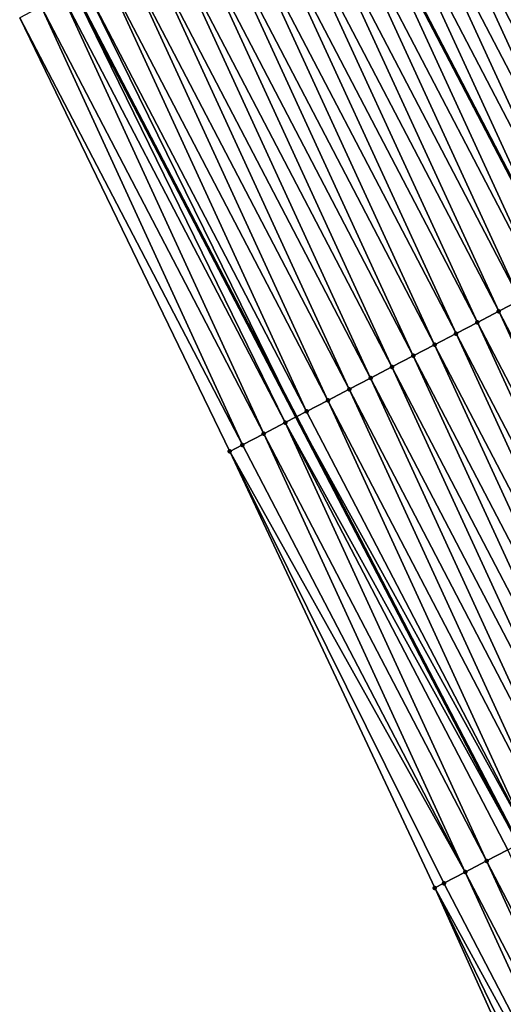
# Model space of a CAD drawing. Header units: feet. Extents: x 2007189 to 2022806, y 818621 to 837694.
# Tile 134 of 256: x 2012563 to 2012583, y 824506 to 824547. Entities that reach past the tile are written whole.
import ezdxf

# ---------------------------------------------------------------- set-up
doc = ezdxf.new("R2010")
doc.units = ezdxf.units.FT
doc.header["$MEASUREMENT"] = 0
for name, color, linetype, lineweight in [('EP_Travel Lane', 172, 'Continuous', 53), ('Road Shots', 141, 'Continuous', 100), ('Road X-Section', 40, 'Continuous', 13), ('STRIPING', 60, 'Continuous', 53)]:
    doc.layers.add(name, color=color, linetype=linetype, lineweight=lineweight)
doc.layers.add('I-77-MM17-21_SB-Surface-Border', color=7, linetype='Continuous')
doc.layers.add('I-77-MM17-21_SB-Surface-TIN', color=7, linetype='Continuous')

msp = doc.modelspace()

# ---------------------------------------------------------------- linework, layer by layer
at = {"layer": 'EP_Travel Lane'}
msp.add_polyline3d([(2012565.35025678, 824548.1889475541, 314.4666801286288), (2012574.58703865, 824530.4520222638, 314.177558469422), (2012583.824180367, 824512.7144059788, 313.9437251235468), (2012593.056692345, 824494.9996843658, 313.6434209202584), (2012602.301377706, 824477.2666879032, 313.366131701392), (2012611.546051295, 824459.5337140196, 313.0870633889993), (2012620.791108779, 824441.8000037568, 312.866161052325), (2012630.035731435, 824424.0671275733, 312.5793672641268), (2012639.280138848, 824406.3346642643, 312.2599583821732), (2012648.524767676, 824388.6017762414, 311.9740951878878), (2012657.769172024, 824370.8693188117, 311.654216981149), (2012667.013526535, 824353.136956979, 311.3267859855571), (2012676.258043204, 824335.4042840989, 311.0239363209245), (2012685.456891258, 824317.8059118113, 310.7501857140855), (2012694.788073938, 824299.9065756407, 310.4461438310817), (2012704.009719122, 824282.1618095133, 310.1459279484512), (2012713.203676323, 824264.4417138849, 309.8686167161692), (2012722.161592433, 824246.5589556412, 309.5883776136), (2012731.119442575, 824228.6763290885, 309.2977695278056), (2012740.077281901, 824210.7937241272, 309.0054674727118), (2012749.035120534, 824192.9111205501, 308.7130464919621)], dxfattribs=at)
at = {"layer": 'I-77-MM17-21_SB-Surface-Border', "color": 3, "linetype": 'Continuous', "lineweight": -3}
msp.add_polyline3d([(2012748.964039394, 824192.87401582, 308.7113129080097), (2012737.374596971, 824209.3837045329, 308.8898957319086), (2012726.943484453, 824226.4980180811, 309.0985566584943), (2012717.517336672, 824244.1362942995, 309.3712882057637), (2012707.493604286, 824261.4629746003, 309.6078329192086), (2012697.967863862, 824278.9978595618, 309.8783724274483), (2012688.789881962, 824296.7657538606, 310.1644651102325), (2012679.608976, 824314.8062503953, 310.4908795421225), (2012670.574648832, 824332.4504462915, 310.7736914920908), (2012661.707175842, 824350.3788972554, 311.1045327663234), (2012652.71538659, 824368.2424498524, 311.4477640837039), (2012643.510765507, 824385.9958914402, 311.7502810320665), (2012634.039258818, 824403.6107771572, 312.0315491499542), (2012624.766996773, 824421.3287756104, 312.3489803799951), (2012615.876803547, 824439.2450396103, 312.7023545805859), (2012606.506438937, 824456.9139413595, 312.8980087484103), (2012597.609483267, 824474.8277533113, 313.1850408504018), (2012588.562697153, 824492.6638592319, 313.4551944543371), (2012580.34654099, 824510.9024217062, 313.8097413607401), (2012571.833638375, 824529.0174791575, 314.0661513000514), (2012563.108735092, 824547.0209737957, 314.3837480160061)], dxfattribs=at)
at = {"layer": 'I-77-MM17-21_SB-Surface-TIN', "color": 128, "linetype": 'Continuous', "lineweight": -3}
for points in [[(2012591.867163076, 824539.4609604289, 314.5082315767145), (2012583.504850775, 824557.6535732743, 314.8275690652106), (2012582.618138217, 824557.1912520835, 314.8128912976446)], [(2012590.980461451, 824538.9986182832, 314.495230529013), (2012582.618138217, 824557.1912520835, 314.8128912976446), (2012581.731431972, 824556.7289187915, 314.7991819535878)], [(2012590.980461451, 824538.9986182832, 314.495230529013), (2012591.867163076, 824539.4609604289, 314.5082315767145), (2012582.618138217, 824557.1912520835, 314.8128912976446)], [(2012590.093733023, 824538.5363275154, 314.4781179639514), (2012581.731431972, 824556.7289187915, 314.7991819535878), (2012580.844721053, 824556.2665944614, 314.7847554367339)], [(2012590.093733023, 824538.5363275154, 314.4781179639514), (2012590.980461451, 824538.9986182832, 314.495230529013), (2012581.731431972, 824556.7289187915, 314.7991819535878)], [(2012589.207023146, 824538.0740011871, 314.4638511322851), (2012580.844721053, 824556.2665944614, 314.7847554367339), (2012579.958005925, 824555.8042781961, 314.7696835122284)], [(2012589.207023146, 824538.0740011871, 314.4638511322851), (2012590.093733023, 824538.5363275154, 314.4781179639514), (2012580.844721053, 824556.2665944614, 314.7847554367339)], [(2012588.320305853, 824537.6116890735, 314.4484467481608), (2012579.958005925, 824555.8042781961, 314.7696835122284), (2012579.071274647, 824555.341992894, 314.7521337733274)], [(2012588.320305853, 824537.6116890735, 314.4484467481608), (2012589.207023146, 824538.0740011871, 314.4638511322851), (2012579.958005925, 824555.8042781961, 314.7696835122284)], [(2012587.43361095, 824537.1493340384, 314.4364771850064), (2012579.071274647, 824555.341992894, 314.7521337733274), (2012578.184558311, 824554.8796789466, 314.736876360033)], [(2012587.43361095, 824537.1493340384, 314.4364771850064), (2012588.320305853, 824537.6116890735, 314.4484467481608), (2012579.071274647, 824555.341992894, 314.7521337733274)], [(2012586.546900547, 824536.6870087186, 314.4221296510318), (2012578.184558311, 824554.8796789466, 314.736876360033), (2012577.297837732, 824554.4173731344, 314.7209679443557)], [(2012586.546900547, 824536.6870087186, 314.4221296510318), (2012587.43361095, 824537.1493340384, 314.4364771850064), (2012578.184558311, 824554.8796789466, 314.736876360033)], [(2012577.297837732, 824554.4173731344, 314.7209679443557), (2012576.425141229, 824553.9624606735, 314.7001730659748), (2012585.674184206, 824536.2321297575, 314.398576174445)], [(2012586.546900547, 824536.6870087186, 314.4221296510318), (2012577.297837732, 824554.4173731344, 314.7209679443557), (2012585.674184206, 824536.2321297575, 314.398576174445)], [(2012584.773366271, 824535.7625755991, 314.376027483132), (2012576.411083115, 824553.9551325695, 314.6998380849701), (2012575.524337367, 824553.4928750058, 314.6800685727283)], [(2012585.660127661, 824536.2248031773, 314.3981968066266), (2012576.425141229, 824553.9624606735, 314.7001730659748), (2012576.411083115, 824553.9551325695, 314.6998380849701)], [(2012584.773366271, 824535.7625755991, 314.376027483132), (2012585.660127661, 824536.2248031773, 314.3981968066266), (2012576.411083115, 824553.9551325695, 314.6998380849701)], [(2012585.660127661, 824536.2248031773, 314.3981968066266), (2012585.674184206, 824536.2321297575, 314.398576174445), (2012576.425141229, 824553.9624606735, 314.7001730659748)], [(2012583.886604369, 824535.3003490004, 314.3537797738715), (2012575.524337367, 824553.4928750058, 314.6800685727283), (2012574.637600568, 824553.0306002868, 314.6616719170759)], [(2012583.886604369, 824535.3003490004, 314.3537797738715), (2012584.773366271, 824535.7625755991, 314.376027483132), (2012575.524337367, 824553.4928750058, 314.6800685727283)], [(2012582.999850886, 824534.838106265, 314.3328234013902), (2012574.637600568, 824553.0306002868, 314.6616719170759), (2012573.750853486, 824552.5683452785, 314.6416978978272)], [(2012582.999850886, 824534.838106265, 314.3328234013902), (2012583.886604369, 824535.3003490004, 314.3537797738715), (2012574.637600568, 824553.0306002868, 314.6616719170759)], [(2012582.11311135, 824534.3758367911, 314.3140067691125), (2012573.750853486, 824552.5683452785, 314.6416978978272), (2012572.864100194, 824552.106102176, 314.6207711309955)], [(2012582.11311135, 824534.3758367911, 314.3140067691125), (2012582.999850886, 824534.838106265, 314.3328234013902), (2012573.750853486, 824552.5683452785, 314.6416978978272)], [(2012581.226378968, 824533.9135536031, 314.2962876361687), (2012572.864100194, 824552.106102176, 314.6207711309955), (2012571.977348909, 824551.6438552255, 314.600152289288)], [(2012581.226378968, 824533.9135536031, 314.2962876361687), (2012582.11311135, 824534.3758367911, 314.3140067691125), (2012572.864100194, 824552.106102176, 314.6207711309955)], [(2012580.339659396, 824533.451245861, 314.2805334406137), (2012571.977348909, 824551.6438552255, 314.600152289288), (2012571.090615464, 824551.1815740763, 314.5822701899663)], [(2012580.339659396, 824533.451245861, 314.2805334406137), (2012581.226378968, 824533.9135536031, 314.2962876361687), (2012571.977348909, 824551.6438552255, 314.600152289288)], [(2012579.452955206, 824532.9889086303, 314.2671390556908), (2012571.090615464, 824551.1815740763, 314.5822701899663), (2012570.203898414, 824550.7192614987, 314.5669031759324)], [(2012579.452955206, 824532.9889086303, 314.2671390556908), (2012580.339659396, 824533.451245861, 314.2805334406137), (2012571.090615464, 824551.1815740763, 314.5822701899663)], [(2012578.566267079, 824532.5265406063, 314.2562089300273), (2012570.203898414, 824550.7192614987, 314.5669031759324), (2012569.317182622, 824550.2569465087, 314.5517292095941)], [(2012578.566267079, 824532.5265406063, 314.2562089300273), (2012579.452955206, 824532.9889086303, 314.2671390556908), (2012570.203898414, 824550.7192614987, 314.5669031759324)], [(2012577.679557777, 824532.0642131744, 314.2420304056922), (2012569.317182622, 824550.2569465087, 314.5517292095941), (2012568.43046999, 824549.7946254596, 314.537040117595)], [(2012577.679557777, 824532.0642131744, 314.2420304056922), (2012578.566267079, 824532.5265406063, 314.2562089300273), (2012569.317182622, 824550.2569465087, 314.5517292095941)], [(2012576.792833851, 824531.6019137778, 314.2256083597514), (2012568.43046999, 824549.7946254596, 314.537040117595), (2012567.543752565, 824549.3323136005, 314.521615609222)], [(2012576.792833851, 824531.6019137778, 314.2256083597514), (2012577.679557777, 824532.0642131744, 314.2420304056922), (2012568.43046999, 824549.7946254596, 314.537040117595)], [(2012575.906110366, 824531.1396135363, 314.2092539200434), (2012567.543752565, 824549.3323136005, 314.521615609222), (2012566.657015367, 824548.8700396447, 314.5031578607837)], [(2012575.906110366, 824531.1396135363, 314.2092539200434), (2012576.792833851, 824531.6019137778, 314.2256083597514), (2012567.543752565, 824549.3323136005, 314.521615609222)], [(2012575.019362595, 824530.6773598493, 314.1891739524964), (2012566.657015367, 824548.8700396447, 314.5031578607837), (2012565.770246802, 824548.407825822, 314.4798879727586)], [(2012575.019362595, 824530.6773598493, 314.1891739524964), (2012575.906110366, 824531.1396135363, 314.2092539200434), (2012566.657015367, 824548.8700396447, 314.5031578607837)], [(2012574.132590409, 824530.2151529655, 314.1653485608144), (2012565.35025678, 824548.1889475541, 314.4666801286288), (2012564.883448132, 824547.9456697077, 314.4519999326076)], [(2012565.770246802, 824548.407825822, 314.4798879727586), (2012565.35025678, 824548.1889475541, 314.4666801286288), (2012574.58703865, 824530.4520222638, 314.177558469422)], [(2012574.132590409, 824530.2151529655, 314.1653485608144), (2012574.58703865, 824530.4520222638, 314.177558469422), (2012565.35025678, 824548.1889475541, 314.4666801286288)], [(2012575.019362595, 824530.6773598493, 314.1891739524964), (2012565.770246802, 824548.407825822, 314.4798879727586), (2012574.58703865, 824530.4520222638, 314.177558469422)], [(2012573.245776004, 824529.7530270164, 314.1350463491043), (2012564.883448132, 824547.9456697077, 314.4519999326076), (2012563.99662111, 824547.4835679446, 314.4197624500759)], [(2012573.245776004, 824529.7530270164, 314.1350463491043), (2012574.132590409, 824530.2151529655, 314.1653485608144), (2012564.883448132, 824547.9456697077, 314.4519999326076)], [(2012572.358884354, 824529.2910491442, 314.0928942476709), (2012563.99662111, 824547.4835679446, 314.4197624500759), (2012563.109769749, 824547.0215128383, 314.3837912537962)], [(2012572.358884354, 824529.2910491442, 314.0928942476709), (2012573.245776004, 824529.7530270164, 314.1350463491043), (2012563.99662111, 824547.4835679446, 314.4197624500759)], [(2012572.358884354, 824529.2910491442, 314.0928942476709), (2012563.109769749, 824547.0215128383, 314.3837912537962), (2012563.108735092, 824547.0209737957, 314.3837480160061)], [(2012572.358884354, 824529.2910491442, 314.0928942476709), (2012563.108735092, 824547.0209737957, 314.3837480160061), (2012571.833638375, 824529.0174791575, 314.0661513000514)], [(2012592.249181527, 824517.1072284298, 314.0750773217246), (2012583.886604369, 824535.3003490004, 314.3537797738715), (2012582.999850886, 824534.838106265, 314.3328234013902)], [(2012591.362460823, 824516.6449228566, 314.0591498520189), (2012582.999850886, 824534.838106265, 314.3328234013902), (2012582.11311135, 824534.3758367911, 314.3140067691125)], [(2012591.362460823, 824516.6449228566, 314.0591498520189), (2012592.249181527, 824517.1072284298, 314.0750773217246), (2012582.999850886, 824534.838106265, 314.3328234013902)], [(2012590.475755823, 824516.1825871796, 314.0456314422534), (2012582.11311135, 824534.3758367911, 314.3140067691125), (2012581.226378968, 824533.9135536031, 314.2962876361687)], [(2012590.475755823, 824516.1825871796, 314.0456314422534), (2012591.362460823, 824516.6449228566, 314.0591498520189), (2012582.11311135, 824534.3758367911, 314.3140067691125)], [(2012589.589079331, 824515.7201968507, 314.0364865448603), (2012581.226378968, 824533.9135536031, 314.2962876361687), (2012580.339659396, 824533.451245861, 314.2805334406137)], [(2012589.589079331, 824515.7201968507, 314.0364865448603), (2012590.475755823, 824516.1825871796, 314.0456314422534), (2012581.226378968, 824533.9135536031, 314.2962876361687)], [(2012588.702380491, 824515.257849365, 314.0239131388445), (2012580.339659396, 824533.451245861, 314.2805334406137), (2012579.452955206, 824532.9889086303, 314.2671390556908)], [(2012588.702380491, 824515.257849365, 314.0239131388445), (2012589.589079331, 824515.7201968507, 314.0364865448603), (2012580.339659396, 824533.451245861, 314.2805334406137)], [(2012587.815670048, 824514.7955241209, 314.0095598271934), (2012579.452955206, 824532.9889086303, 314.2671390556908), (2012578.566267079, 824532.5265406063, 314.2562089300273)], [(2012587.815670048, 824514.7955241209, 314.0095598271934), (2012588.702380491, 824515.257849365, 314.0239131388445), (2012579.452955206, 824532.9889086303, 314.2671390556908)], [(2012586.9289854, 824514.3331494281, 313.999163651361), (2012578.566267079, 824532.5265406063, 314.2562089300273), (2012577.679557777, 824532.0642131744, 314.2420304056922)], [(2012586.9289854, 824514.3331494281, 313.999163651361), (2012587.815670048, 824514.7955241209, 314.0095598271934), (2012578.566267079, 824532.5265406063, 314.2562089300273)], [(2012586.042297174, 824513.8707815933, 313.9882186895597), (2012577.679557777, 824532.0642131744, 314.2420304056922), (2012576.792833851, 824531.6019137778, 314.2256083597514)], [(2012586.042297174, 824513.8707815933, 313.9882186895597), (2012586.9289854, 824514.3331494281, 313.999163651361), (2012577.679557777, 824532.0642131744, 314.2420304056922)], [(2012585.155590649, 824513.4084488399, 313.974466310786), (2012576.792833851, 824531.6019137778, 314.2256083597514), (2012575.906110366, 824531.1396135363, 314.2092539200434)], [(2012585.155590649, 824513.4084488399, 313.974466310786), (2012586.042297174, 824513.8707815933, 313.9882186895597), (2012576.792833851, 824531.6019137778, 314.2256083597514)], [(2012584.268840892, 824512.9461989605, 313.9540819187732), (2012575.906110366, 824531.1396135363, 314.2092539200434), (2012575.019362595, 824530.6773598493, 314.1891739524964)], [(2012584.268840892, 824512.9461989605, 313.9540819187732), (2012585.155590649, 824513.4084488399, 313.974466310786), (2012575.906110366, 824531.1396135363, 314.2092539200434)], [(2012584.268840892, 824512.9461989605, 313.9540819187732), (2012575.019362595, 824530.6773598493, 314.1891739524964), (2012574.58703865, 824530.4520222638, 314.177558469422)], [(2012582.495246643, 824512.0218808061, 313.8987802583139), (2012574.132590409, 824530.2151529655, 314.1653485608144), (2012573.245776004, 824529.7530270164, 314.1350463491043)], [(2012574.132590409, 824530.2151529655, 314.1653485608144), (2012583.824180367, 824512.7144059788, 313.9437251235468), (2012574.58703865, 824530.4520222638, 314.177558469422)], [(2012583.382089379, 824512.4839524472, 313.9334281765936), (2012583.824180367, 824512.7144059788, 313.9437251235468), (2012574.132590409, 824530.2151529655, 314.1653485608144)], [(2012582.495246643, 824512.0218808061, 313.8987802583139), (2012583.382089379, 824512.4839524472, 313.9334281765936), (2012574.132590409, 824530.2151529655, 314.1653485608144)], [(2012584.268840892, 824512.9461989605, 313.9540819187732), (2012574.58703865, 824530.4520222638, 314.177558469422), (2012583.824180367, 824512.7144059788, 313.9437251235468)], [(2012581.608370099, 824511.5598739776, 313.8589456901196), (2012573.245776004, 824529.7530270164, 314.1350463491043), (2012572.358884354, 824529.2910491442, 314.0928942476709)], [(2012581.608370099, 824511.5598739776, 313.8589456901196), (2012582.495246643, 824512.0218808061, 313.8987802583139), (2012573.245776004, 824529.7530270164, 314.1350463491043)], [(2012581.608370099, 824511.5598739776, 313.8589456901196), (2012572.358884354, 824529.2910491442, 314.0928942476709), (2012571.833638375, 824529.0174791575, 314.0661513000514)], [(2012580.721526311, 824511.0978043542, 313.8241363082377), (2012571.833638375, 824529.0174791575, 314.0661513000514), (2012580.34654099, 824510.9024217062, 313.8097413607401)], [(2012580.721526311, 824511.0978043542, 313.8241363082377), (2012581.608370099, 824511.5598739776, 313.8589456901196), (2012571.833638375, 824529.0174791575, 314.0661513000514)], [(2012591.721327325, 824494.3054694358, 313.5960556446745), (2012583.382089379, 824512.4839524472, 313.9334281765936), (2012582.495246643, 824512.0218808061, 313.8987802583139)], [(2012590.833985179, 824493.844357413, 313.5527935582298), (2012582.495246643, 824512.0218808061, 313.8987802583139), (2012581.608370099, 824511.5598739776, 313.8589456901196)], [(2012590.833985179, 824493.844357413, 313.5527935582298), (2012591.721327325, 824494.3054694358, 313.5960556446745), (2012582.495246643, 824512.0218808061, 313.8987802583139)], [(2012589.946670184, 824493.3831932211, 313.513651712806), (2012581.608370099, 824511.5598739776, 313.8589456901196), (2012580.721526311, 824511.0978043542, 313.8241363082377)], [(2012589.946670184, 824493.3831932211, 313.513651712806), (2012590.833985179, 824493.844357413, 313.5527935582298), (2012581.608370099, 824511.5598739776, 313.8589456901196)], [(2012589.946670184, 824493.3831932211, 313.513651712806), (2012580.721526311, 824511.0978043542, 313.8241363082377), (2012580.34654099, 824510.9024217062, 313.8097413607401)], [(2012589.059359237, 824492.9220212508, 313.4751241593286), (2012580.34654099, 824510.9024217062, 313.8097413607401), (2012588.562697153, 824492.6638592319, 313.4551944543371)], [(2012589.059359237, 824492.9220212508, 313.4751241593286), (2012589.946670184, 824493.3831932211, 313.513651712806), (2012580.34654099, 824510.9024217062, 313.8097413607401)]]:
    msp.add_3dface(points, dxfattribs=at)
at = {"layer": 'Road Shots', "lineweight": 100}
for p in [(2012582.999850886, 824534.838106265, 314.3328234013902), (2012582.11311135, 824534.3758367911, 314.3140067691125), (2012581.226378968, 824533.9135536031, 314.2962876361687), (2012580.339659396, 824533.451245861, 314.2805334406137), (2012579.452955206, 824532.9889086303, 314.2671390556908), (2012578.566267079, 824532.5265406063, 314.2562089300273), (2012577.679557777, 824532.0642131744, 314.2420304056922), (2012576.792833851, 824531.6019137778, 314.2256083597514), (2012575.906110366, 824531.1396135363, 314.2092539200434), (2012575.019362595, 824530.6773598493, 314.1891739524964), (2012574.132590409, 824530.2151529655, 314.1653485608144), (2012573.245776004, 824529.7530270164, 314.1350463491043), (2012571.833638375, 824529.0174791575, 314.0661513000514), (2012572.358884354, 824529.2910491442, 314.0928942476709), (2012582.495246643, 824512.0218808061, 313.8987802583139), (2012581.608370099, 824511.5598739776, 313.8589456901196), (2012580.34654099, 824510.9024217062, 313.8097413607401), (2012580.721526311, 824511.0978043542, 313.8241363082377)]:
    msp.add_point(p, dxfattribs=at)
at = {"layer": 'Road X-Section', "extrusion": (-0.4624586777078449, 0.8865288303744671, 0.01409270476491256), "elevation": -199758.1374593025, "flags": 128}
msp.add_lwpolyline([(-2165773.217312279, 3129.994140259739), (-2165772.217312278, 3130.031608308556), (-2165771.217312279, 3130.066643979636), (-2165770.217312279, 3130.105680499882), (-2165769.217312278, 3130.145794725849), (-2165768.217312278, 3130.17773645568), (-2165767.217312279, 3130.192186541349), (-2165766.950616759, 3130.192878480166), (-2165766.217312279, 3130.188953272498), (-2165766.089759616, 3130.187771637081), (-2165765.217312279, 3130.177649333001), (-2165764.217312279, 3130.165408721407), (-2165763.217312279, 3130.150293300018), (-2165762.217312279, 3130.136523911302), (-2165761.217312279, 3130.121929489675), (-2165760.217312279, 3130.104973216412), (-2165759.217312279, 3130.087371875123), (-2165758.217312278, 3130.069696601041), (-2165757.217312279, 3130.055609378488), (-2165756.217312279, 3130.039198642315), (-2165755.217312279, 3130.022344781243), (-2165754.526902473, 3130.00885725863), (-2165754.217312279, 3130.00184718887), (-2165753.217312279, 3129.978634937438), (-2165752.217312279, 3129.96026926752), (-2165751.217312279, 3129.951513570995), (-2165750.217312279, 3129.938511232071), (-2165749.217312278, 3129.921396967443), (-2165748.217312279, 3129.907128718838), (-2165747.217312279, 3129.891722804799), (-2165746.217312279, 3129.879752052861), (-2165745.217312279, 3129.865403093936), (-2165744.217312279, 3129.841467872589), (-2165743.217312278, 3129.819296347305), (-2165742.217312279, 3129.797046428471), (-2165741.217312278, 3129.776087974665), (-2165740.217312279, 3129.757269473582), (-2165739.217312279, 3129.739548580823), (-2165738.217312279, 3129.723792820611), (-2165737.217312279, 3129.710397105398), (-2165736.217312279, 3129.699465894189), (-2165735.217312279, 3129.685285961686), (-2165734.217312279, 3129.668862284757), (-2165733.217312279, 3129.652506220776), (-2165732.217312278, 3129.632424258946), (-2165731.217312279, 3129.608596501), (-2165730.217312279, 3129.578291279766), (-2165729.217312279, 3129.536134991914), (-2165728.625092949, 3129.509389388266)], dxfattribs=at)
at = {"layer": 'Road X-Section', "extrusion": (-0.4624586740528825, 0.8865288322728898, 0.01409270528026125), "elevation": -199778.1285378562, "flags": 128}
msp.add_lwpolyline([(-2165774.21813522, 3129.955714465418), (-2165773.21813522, 3130.002869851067), (-2165772.21813522, 3130.046611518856), (-2165771.21813522, 3130.086426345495), (-2165770.21813522, 3130.117768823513), (-2165769.21813522, 3130.155896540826), (-2165768.21813522, 3130.184640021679), (-2165767.21813522, 3130.194139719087), (-2165767.177396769, 3130.194181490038), (-2165766.947968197, 3130.193210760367), (-2165766.21813522, 3130.183087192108), (-2165765.21813522, 3130.163828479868), (-2165764.21813522, 3130.147052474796), (-2165763.21813522, 3130.131783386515), (-2165762.21813522, 3130.116275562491), (-2165761.21813522, 3130.10093170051), (-2165760.21813522, 3130.084281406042), (-2165759.21813522, 3130.066476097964), (-2165758.21813522, 3130.051549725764), (-2165757.21813522, 3130.037147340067), (-2165756.454634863, 3130.023294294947), (-2165756.21813522, 3130.017486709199), (-2165755.21813522, 3130.003748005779), (-2165754.21813522, 3129.985018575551), (-2165753.21813522, 3129.968344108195), (-2165752.21813522, 3129.955483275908), (-2165751.21813522, 3129.941346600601), (-2165750.21813522, 3129.924502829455), (-2165749.21813522, 3129.913176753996), (-2165748.21813522, 3129.899111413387), (-2165747.21813522, 3129.887301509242), (-2165746.21813522, 3129.876087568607), (-2165745.21813522, 3129.860455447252), (-2165744.21813522, 3129.84024194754), (-2165743.21813522, 3129.832691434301), (-2165742.21813522, 3129.820123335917), (-2165741.21813522, 3129.800175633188), (-2165740.21813522, 3129.784246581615), (-2165739.21813522, 3129.770726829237), (-2165738.21813522, 3129.761581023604), (-2165737.21813522, 3129.749006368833), (-2165736.21813522, 3129.734651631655), (-2165735.21813522, 3129.724254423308), (-2165734.21813522, 3129.713308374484), (-2165733.21813522, 3129.699554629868), (-2165732.21813522, 3129.679168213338), (-2165731.21813522, 3129.658512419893), (-2165730.21813522, 3129.623861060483), (-2165729.21813522, 3129.58402253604), (-2165728.21813522, 3129.549209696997), (-2165727.79530153, 3129.53481331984)], dxfattribs=at)
at = {"layer": 'STRIPING'}
msp.add_polyline3d([(2012576.425141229, 824553.9624606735, 314.7001730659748), (2012585.674184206, 824536.2321297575, 314.398576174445), (2012594.923347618, 824518.5015679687, 314.1154599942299), (2012604.1670342, 824500.7787343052, 313.8431625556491), (2012613.414701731, 824483.0472566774, 313.5679359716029), (2012622.662406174, 824465.3157082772, 313.2983035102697), (2012631.91029542, 824447.5838055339, 313.0566632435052), (2012641.157907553, 824429.8524341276, 312.7730429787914), (2012650.405366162, 824412.1213570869, 312.4661658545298), (2012659.652855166, 824394.3902217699, 312.1638891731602), (2012668.900572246, 824376.6586491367, 311.8961685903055), (2012678.14787761, 824358.9278659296, 311.5660725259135), (2012687.395292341, 824341.1968730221, 311.2525484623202), (2012696.471608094, 824323.4602082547, 310.9706782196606), (2012705.666527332, 824305.6073780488, 310.6798291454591), (2012714.903316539, 824287.8704923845, 310.383340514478), (2012724.116353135, 824270.1388868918, 310.0912282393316), (2012733.035355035, 824252.235943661, 309.8020263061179), (2012741.954433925, 824234.3328458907, 309.5249680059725), (2012750.873484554, 824216.4298048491, 309.2434533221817), (2012759.792435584, 824198.5269637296, 308.9462202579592)], dxfattribs=at)

doc.saveas('drawing.dxf')
